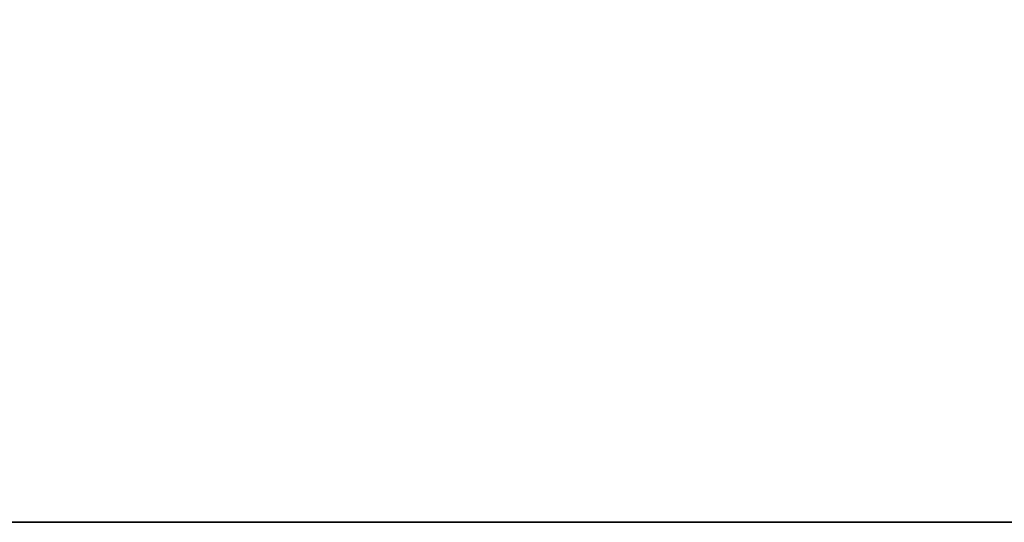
# Model space of a CAD drawing. Extents: x -0.3 to 41.3, y 0 to 17.8.
# Tile 240 of 256: x 11.3826 to 11.5463, y 10.2671 to 10.3507. Entities that reach past the tile are written whole.
import ezdxf

# ---------------------------------------------------------------- set-up
doc = ezdxf.new("R2010")
doc.units = 0
doc.header["$MEASUREMENT"] = 0
for name, color, linetype in [('V108', 7, 'Continuous'), ('V210', 7, 'Continuous'), ('V303', 7, 'Continuous')]:
    doc.layers.add(name, color=color, linetype=linetype)

msp = doc.modelspace()

# ---------------------------------------------------------------- linework, layer by layer
at = {"layer": 'V108', "color": 252, "true_color": 0x838383}
for points, invisible_edges in [([(13.18092, 10.41714, 196.60001), (10.80592, 10.41714, 196.60001), (10.80592, 10.26714, 196.60001)], 12), ([(13.18092, 10.41714, 196.00001), (10.80592, 10.41714, 196.00001), (10.80592, 10.26714, 196.00001)], 12), ([(13.18092, 10.41714, 196.60001), (10.80592, 10.26714, 196.60001), (13.18092, 10.26714, 196.60001)], 9), ([(13.18092, 10.41714, 196.00001), (10.80592, 10.26714, 196.00001), (13.18092, 10.26714, 196.00001)], 9)]:
    msp.add_3dface(points, dxfattribs=dict(at, invisible_edges=invisible_edges))
msp.add_3dface([(10.80592, 10.26714, 196.60001), (13.18092, 10.26714, 196.60001), (13.18092, 10.26714, 196.00001), (10.80592, 10.26714, 196.00001)], dxfattribs=at)
at = {"layer": 'V210', "color": 252, "true_color": 0x838383}
for points, invisible_edges in [([(13.18092, 10.41714, 199.55), (10.80592, 10.41714, 199.55), (10.80592, 10.26714, 199.55)], 12), ([(13.18092, 10.41714, 198.95), (10.80592, 10.41714, 198.95), (10.80592, 10.26714, 198.95)], 12), ([(13.18092, 10.41714, 199.55), (10.80592, 10.26714, 199.55), (13.18092, 10.26714, 199.55)], 9), ([(13.18092, 10.41714, 198.95), (10.80592, 10.26714, 198.95), (13.18092, 10.26714, 198.95)], 9)]:
    msp.add_3dface(points, dxfattribs=dict(at, invisible_edges=invisible_edges))
msp.add_3dface([(10.80592, 10.26714, 199.55), (13.18092, 10.26714, 199.55), (13.18092, 10.26714, 198.95), (10.80592, 10.26714, 198.95)], dxfattribs=at)
at = {"layer": 'V303', "color": 252, "true_color": 0x838383}
for points, invisible_edges in [([(13.18092, 10.41714, 200.60001), (9.23092, 10.41714, 200.60001), (9.23092, 10.26714, 200.60001)], 12), ([(13.18092, 10.41714, 200.30001), (9.23092, 10.41714, 200.30001), (9.23092, 10.26714, 200.30001)], 12), ([(13.18092, 10.41714, 200.60001), (9.23092, 10.26714, 200.60001), (13.18092, 10.26714, 200.60001)], 9), ([(13.18092, 10.41714, 200.30001), (9.23092, 10.26714, 200.30001), (13.18092, 10.26714, 200.30001)], 9)]:
    msp.add_3dface(points, dxfattribs=dict(at, invisible_edges=invisible_edges))
msp.add_3dface([(9.23092, 10.26714, 200.60001), (13.18092, 10.26714, 200.60001), (13.18092, 10.26714, 200.30001), (9.23092, 10.26714, 200.30001)], dxfattribs=at)

doc.saveas('drawing.dxf')
